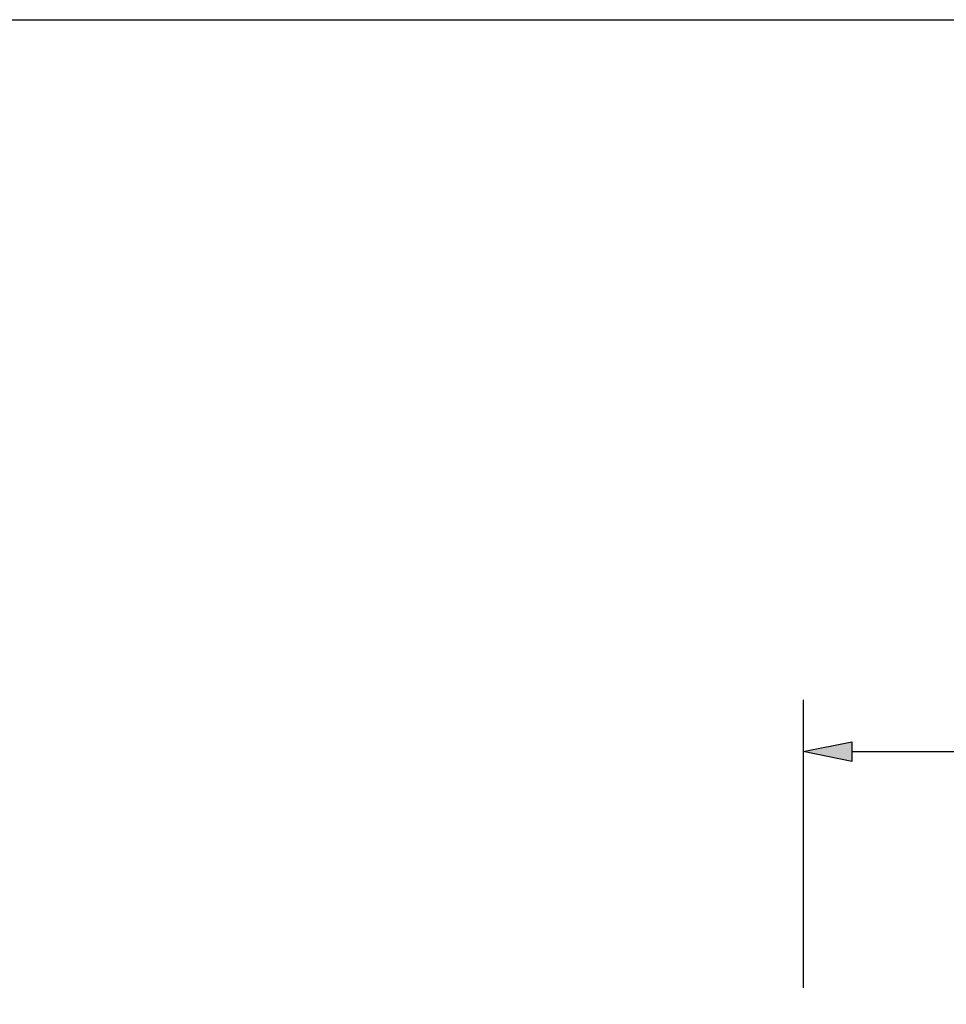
# Model space of a CAD drawing. Header units: feet. Extents: x -492 to 323056, y -198 to 581286.
# Tile 14 of 29: x 69.93 to 72.6, y -120.16 to -117.32. Entities that reach past the tile are written whole.
import ezdxf

# ---------------------------------------------------------------- set-up
doc = ezdxf.new("R2010")
doc.units = ezdxf.units.FT
doc.header["$MEASUREMENT"] = 0
doc.layers.add('COLUMNS', color=6, linetype='Continuous', plot=False)
doc.layers.add('TEXT', color=7, linetype='Continuous')
doc.layers.add('TEXT-DED', color=10, linetype='Continuous')
doc.styles.add('Slanted-Normal', font='font31.shx', dxfattribs={"height": 0.14})
doc.dimstyles.new('Dec-0  Slanted', dxfattribs={"dimtxt": 0.14, "dimasz": 0.14, "dimexe": 0.07, "dimexo": 0.07, "dimgap": 0.07, "dimtad": 1, "dimdec": 0, "dimzin": 3, "dimdsep": 46, "dimtxsty": 'Slanted-Normal', "dimblk": 'Dim1', "dimcen": 0, "dimclrd": 95, "dimclre": 95, "dimclrt": 7, "dimaunit": 1, "dimadec": 5, "dimazin": 3, "dimtfac": 1, "dimtdec": 0, "dimtmove": 1, "dimatfit": 0, "dimldrblk": 'Dim1', "dimfxl": 1, "dimtolj": 1, "dimtzin": 0, "dimlwd": -1, "dimlwe": -1, "dimarcsym": 0})

# ---------------------------------------------------------------- blocks, each defined once
blk = doc.blocks.new('Dim1')
h = blk.add_hatch(color=4)
h.dxf.hatch_style = 1
h.paths.add_polyline_path([(0, 0), (-1, -0.2), (-1, 0.2)])
at = {"color": 4}
blk.add_lwpolyline([(0, 0), (-1, -0.2), (-1, 0.2), (0, 0)], dxfattribs=at)
blk = doc.blocks.new('*D1104')
at = {"layer": 'Defpoints', "color": 0, "transparency": 16777216}
for p in [(72.1901, -119.2784), (78.6611, -119.279), (78.6611, -119.428)]:
    blk.add_point(p, dxfattribs=at)
at = {"layer": 'TEXT-DED', "color": 95, "linetype": 'Continuous', "transparency": 16777216}
for p, q in [((72.1901, -119.3484), (72.1901, -119.498)), ((78.6611, -119.349), (78.6611, -119.498)), ((72.3301, -119.428), (78.5211, -119.428))]:
    blk.add_line(p, q, dxfattribs=at)
at = {"layer": 'TEXT-DED', "color": 95, "transparency": 16777216, "xscale": 0.14, "yscale": 0.14, "zscale": 0.14, "rotation": 180}
blk.add_blockref('Dim1', (72.1901, -119.428), dxfattribs=at)
at = {"layer": 'TEXT-DED', "color": 95, "transparency": 16777216, "xscale": 0.14, "yscale": 0.14, "zscale": 0.14}
blk.add_blockref('Dim1', (78.6611, -119.428), dxfattribs=at)
at = {"layer": 'TEXT-DED', "transparency": 16777216, "insert": (75.4256, -119.288), "char_height": 0.14, "attachment_point": 5, "style": 'Slanted-Normal'}
blk.add_mtext("\\A1;{\\Ffont31|c0;X'}", dxfattribs=at)

msp = doc.modelspace()

# ---------------------------------------------------------------- linework, layer by layer
at = {"layer": 'COLUMNS', "color": 1}
msp.add_lwpolyline([(63.55946, -138.06895), (63.55946, -117.31895), (93.93446, -117.31895), (93.93446, -138.06895)], close=True, dxfattribs=at)
at = {"layer": 'TEXT'}
msp.add_line((72.1901, -119.2784), (72.1901, -120.10856), dxfattribs=at)

# ---------------------------------------------------------------- dimensions: what is measured, and where the dimension line sits
at = {"layer": 'TEXT-DED'}
dim = msp.add_linear_dim(base=(78.66114, -119.42796), p1=(72.1901, -119.2784), p2=(78.66114, -119.27902), text="{\\Ffont31|c0;X'}", dimstyle='Dec-0  Slanted', override={"dimscale": 1, "dimtxt": 0.125, "dimlfac": 1, "dimpost": "'", "dimclrt": 256}, dxfattribs=at)
dim.commit()
dim.dimension.update_dxf_attribs({"geometry": '*D1104', "text_midpoint": (75.42562, -119.28796)})

doc.saveas('drawing.dxf')
